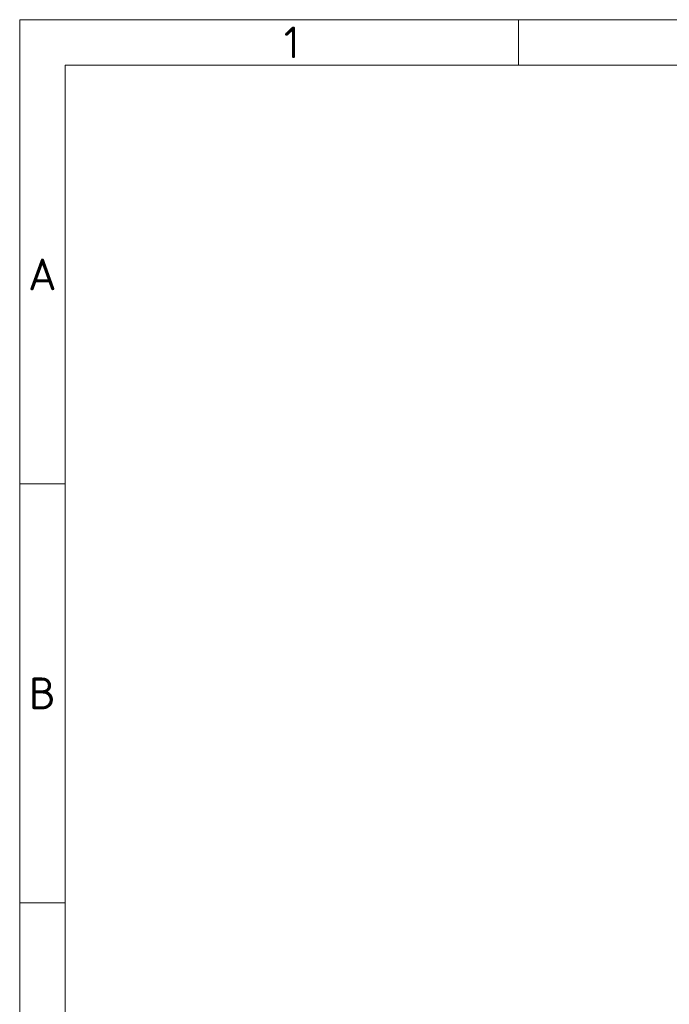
# Model space of a CAD drawing. Header units: millimetres. Extents: x 5 to 415, y 5 to 292.
# Tile 57 of 199: x 5 to 77, y 183 to 292. Entities that reach past the tile are written whole.
import ezdxf

# ---------------------------------------------------------------- set-up
doc = ezdxf.new("R2010")
doc.units = ezdxf.units.MM
doc.layers.add('Rahmen (ISO)', color=7, linetype='Continuous', lineweight=70)
doc.styles.add('Bezeichnungstext (ISO)', font='isocpeur.ttf')

# ---------------------------------------------------------------- blocks, each defined once
blk = doc.blocks.new('Ränder Basler-A3')
at = {"layer": 'Rahmen (ISO)', "color": 7, "lineweight": 18}
for p, q in [((5, 292), (415, 292)), ((5, 5), (5, 292))]:
    blk.add_line(p, q, dxfattribs=at)
at = {"layer": 'Rahmen (ISO)', "color": 7, "linetype": 'Continuous', "lineweight": 18}
for p, q in [((60, 292), (60, 287)), ((10, 240.83), (5, 240.83)), ((10, 194.67), (5, 194.67))]:
    blk.add_line(p, q, dxfattribs=at)
at = {"layer": 'Rahmen (ISO)', "lineweight": 18}
for p, q in [((10, 287), (10, 240.83)), ((10, 287), (60, 287)), ((60, 287), (110, 287)), ((10, 240.83), (10, 194.67)), ((10, 194.67), (10, 148.5))]:
    blk.add_line(p, q, dxfattribs=at)
at = {"layer": 'Rahmen (ISO)', "char_height": 3.5, "attachment_point": 5, "style": 'Bezeichnungstext (ISO)'}
for s, insert in [('\\fISOCPEUR|b0|i0;{\\H3.5000;1}', (35, 289.5)), ('\\fISOCPEUR|b0|i0;{\\H3.5000;A}', (7.5, 263.92)), ('\\fISOCPEUR|b0|i0;{\\H3.5000;B}', (7.5, 217.75))]:
    blk.add_mtext(s, dxfattribs=dict(at, insert=insert))

msp = doc.modelspace()

# ---------------------------------------------------------------- block references
msp.add_blockref('Ränder Basler-A3', (0, 0))

doc.saveas('drawing.dxf')
